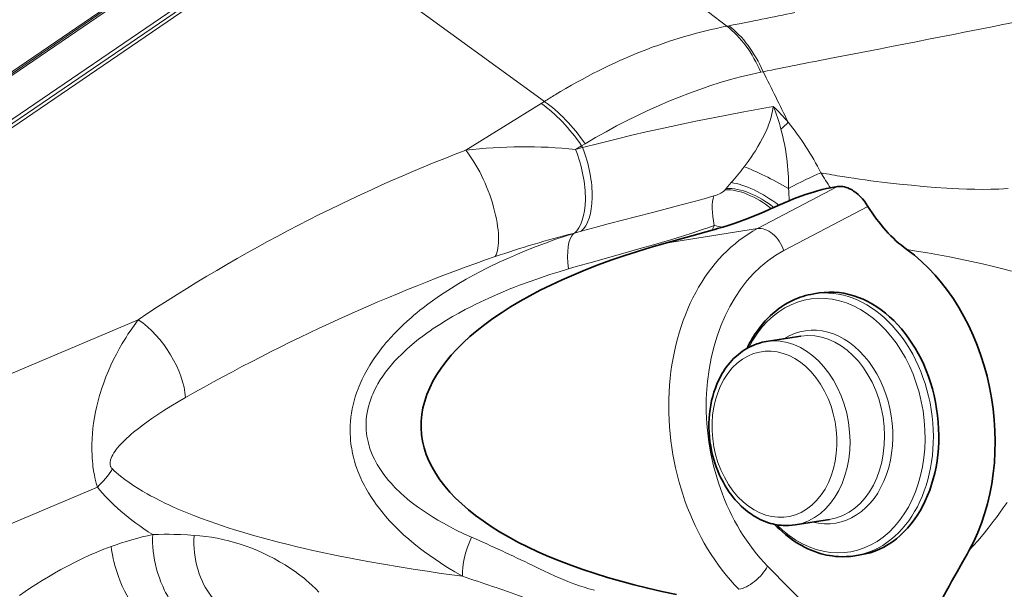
# Model space of a CAD drawing. Extents: x -672 to 7836, y -4841 to 1047.
# Tile 44 of 80: x 4629 to 4666, y -4346 to -4324. Entities that reach past the tile are written whole.
import ezdxf

# ---------------------------------------------------------------- set-up
doc = ezdxf.new("R2010")
doc.units = 0

msp = doc.modelspace()

# ---------------------------------------------------------------- linework, layer by layer
at = {"color": 7, "lineweight": 13}
for p, q in [((4655.796387, -4324.437988), (4646.748535, -4317.516602)), ((4606.002441, -4341.745117), (4638.273438, -4319.708496)), ((4638.342773, -4319.725586), (4606.07666, -4341.759277)), ((4638.424316, -4319.743652), (4606.158203, -4341.777344)), ((4639.708008, -4320.532715), (4607.232422, -4342.709473)), ((4639.805664, -4320.626953), (4607.330078, -4342.803711)), ((4639.893066, -4320.714844), (4607.41748, -4342.891602)), ((4648.913086, -4327.276367), (4639.893066, -4320.714844)), ((4655.796387, -4324.437988), (4655.873535, -4324.42334)), ((4657.073242, -4326.172852), (4657.160645, -4326.154297)), ((4648.798828, -4327.348145), (4648.913086, -4327.276367)), ((4645.947754, -4329.118652), (4648.798828, -4327.348145)), ((4650.452148, -4328.870605), (4650.847168, -4328.639648)), ((4650.093262, -4329.086914), (4650.319824, -4328.94873)), ((4650.093262, -4329.086914), (4650.357422, -4329.018555)), ((4650.319824, -4328.94873), (4650.452148, -4328.870605)), ((4650.357422, -4329.018555), (4650.319824, -4328.94873)), ((4650.357422, -4329.018555), (4650.965332, -4328.859375)), ((4655.773438, -4330.556641), (4655.729004, -4330.608887)), ((4655.773438, -4330.556641), (4655.956543, -4330.338379)), ((4656.95166, -4332.07373), (4659.966797, -4330.489258)), ((4657.945313, -4332.899414), (4661.114746, -4331.233887)), ((4650.305664, -4332.17041), (4650.04541, -4332.243652)), ((4650.865723, -4332.016113), (4650.305664, -4332.17041)), ((4656.95166, -4332.07373), (4653.481934, -4332.618652)), ((4650.015625, -4332.252441), (4650.04541, -4332.243652)), ((4662.582031, -4332.861328), (4662.938477, -4332.918457)), ((4649.827148, -4333.589844), (4649.856934, -4333.581055)), ((4650.115723, -4333.505859), (4649.856934, -4333.581055)), ((4650.675293, -4333.345703), (4650.115723, -4333.505859)), ((4633.603027, -4335.506836), (4615.509766, -4343.181641)), ((4632.06543, -4341.817871), (4621.546875, -4346.279785)), ((4662.70752, -4350.251465), (4657.331543, -4344.800781))]:
    msp.add_line(p, q, dxfattribs=at)
at = {"color": 7, "lineweight": 35}
for p, q in [((4659.699707, -4330.536133), (4659.966797, -4330.489258)), ((4657.753418, -4331.19043), (4658.143555, -4331.023438)), ((4657.470703, -4331.319336), (4657.567871, -4331.273926)), ((4657.567871, -4331.273926), (4657.753418, -4331.19043)), ((4653.481934, -4332.618652), (4655.244629, -4332.130371)), ((4659.067871, -4334.532715), (4659.272949, -4334.500488)), ((4657.279785, -4336.332031), (4658.581543, -4336.127441)), ((4658.365723, -4343.24707), (4659.667969, -4343.042969)), ((4660.619141, -4344.411621), (4660.824707, -4344.379395))]:
    msp.add_line(p, q, dxfattribs=at)
at = {"color": 7, "lineweight": 13}
for points in [[(4650.965332, -4328.859375), (4651.666504, -4328.683594), (4652.214355, -4328.551758), (4652.758301, -4328.42627), (4653.29834, -4328.305664), (4653.700195, -4328.21875), (4654.099609, -4328.133789), (4654.692871, -4328.01123), (4655.279297, -4327.893555), (4655.858398, -4327.780273), (4656.428711, -4327.670898), (4657.54248, -4327.463379)], [(4656.449219, -4329.736816), (4656.597168, -4329.537109), (4656.737305, -4329.336426), (4656.804688, -4329.234863), (4656.870605, -4329.133301), (4656.965332, -4328.978516), (4657.056152, -4328.821777), (4657.142578, -4328.661621), (4657.223145, -4328.498535), (4657.29834, -4328.332031), (4657.333496, -4328.24707), (4657.366699, -4328.161133)], [(4655.303223, -4330.840332), (4655.347656, -4330.826172), (4655.402344, -4330.806152), (4655.45752, -4330.783203), (4655.515137, -4330.755859), (4655.562012, -4330.731934), (4655.602539, -4330.708496), (4655.637207, -4330.686523), (4655.665527, -4330.666504), (4655.708984, -4330.629883), (4655.729004, -4330.608887)], [(4661.853027, -4330.34668), (4662.303711, -4330.39502), (4662.75293, -4330.439941), (4663.200195, -4330.480957), (4663.646973, -4330.51709), (4664.09375, -4330.54834), (4664.317383, -4330.561035), (4664.541992, -4330.571777), (4664.84082, -4330.583008), (4665.142578, -4330.589844), (4665.444336, -4330.591797), (4665.747559, -4330.588379), (4666.052734, -4330.579102), (4666.230469, -4330.570801), (4666.406738, -4330.55957)], [(4655.303223, -4330.840332), (4654.935059, -4330.946777), (4654.566895, -4331.049316), (4654.075195, -4331.181152), (4653.747559, -4331.267578), (4653.091309, -4331.437012), (4652.303711, -4331.638672), (4651.910156, -4331.740234), (4651.321289, -4331.894531), (4650.865723, -4332.016113)], [(4655.317383, -4331.95459), (4655.115234, -4332.027344), (4654.913574, -4332.097168), (4654.513672, -4332.231445), (4654.116211, -4332.358398), (4653.722168, -4332.479492), (4653.330078, -4332.596191), (4652.940918, -4332.708984), (4652.655273, -4332.790527), (4652.088867, -4332.950195), (4651.51709, -4333.109375), (4650.675293, -4333.345703)], [(4650.015625, -4332.252441), (4649.660645, -4332.368164), (4649.307129, -4332.48877), (4648.95459, -4332.615234), (4648.603516, -4332.747559), (4648.253906, -4332.885742), (4647.904785, -4333.030273), (4647.557129, -4333.181641), (4647.211914, -4333.339844), (4646.868652, -4333.504883), (4646.698242, -4333.590332), (4646.528809, -4333.677734), (4646.246094, -4333.828125), (4645.96582, -4333.984375), (4645.687988, -4334.146484), (4645.413086, -4334.314453), (4645.139648, -4334.490234), (4645.004395, -4334.580566), (4644.870117, -4334.672852), (4644.692871, -4334.79834), (4644.51709, -4334.927246), (4644.343262, -4335.060059), (4644.224121, -4335.153809), (4644.105957, -4335.249512), (4643.996094, -4335.341309), (4643.887207, -4335.43457), (4643.739258, -4335.565918), (4643.59375, -4335.699707), (4643.451172, -4335.837402), (4643.277832, -4336.012207), (4643.109863, -4336.192871), (4643.024902, -4336.287598), (4642.941895, -4336.384277), (4642.864746, -4336.476563), (4642.789063, -4336.570313), (4642.66748, -4336.728027), (4642.550293, -4336.88916), (4642.4375, -4337.054199), (4642.330566, -4337.223145), (4642.229004, -4337.395508), (4642.134277, -4337.569336), (4642.045898, -4337.746582), (4641.963867, -4337.927246), (4641.925781, -4338.018555), (4641.88916, -4338.11084), (4641.834961, -4338.259766), (4641.785645, -4338.410645), (4641.741699, -4338.562988), (4641.702637, -4338.716309), (4641.669434, -4338.871094), (4641.64209, -4339.027832), (4641.620117, -4339.18457), (4641.604492, -4339.341797), (4641.594727, -4339.499512), (4641.59082, -4339.656738), (4641.593262, -4339.813477), (4641.599121, -4339.937988), (4641.608887, -4340.0625), (4641.622559, -4340.186035), (4641.634766, -4340.277832), (4641.649414, -4340.369141), (4641.666016, -4340.460938), (4641.68457, -4340.552246), (4641.718262, -4340.697266), (4641.756836, -4340.84082), (4641.799805, -4340.98291), (4641.847656, -4341.122559), (4641.881836, -4341.214844), (4641.91748, -4341.306152), (4641.994629, -4341.485352), (4642.038086, -4341.579102), (4642.083496, -4341.671875), (4642.131348, -4341.765137), (4642.181152, -4341.857422), (4642.284668, -4342.036621), (4642.394043, -4342.211426), (4642.508789, -4342.381348), (4642.575195, -4342.474609), (4642.643066, -4342.566406), (4642.783691, -4342.746582), (4642.929688, -4342.920898), (4643.080078, -4343.090332), (4643.235352, -4343.255371), (4643.32666, -4343.347656), (4643.419434, -4343.438477), (4643.60791, -4343.616211), (4643.800781, -4343.787598), (4643.998047, -4343.953613), (4644.199707, -4344.114258), (4644.393555, -4344.262207), (4644.59082, -4344.405762), (4644.791016, -4344.544922), (4644.993652, -4344.680176), (4645.129883, -4344.768066), (4645.26709, -4344.854004), (4645.544434, -4345.021484), (4645.825195, -4345.182129)], [(4662.938477, -4332.918457), (4663.358398, -4332.989258), (4663.776855, -4333.062988), (4664.192871, -4333.140137), (4664.607422, -4333.22168), (4665.020508, -4333.308105), (4665.432617, -4333.399902), (4665.843262, -4333.498535), (4666.047852, -4333.550293), (4666.251953, -4333.604004), (4666.520996, -4333.678223)], [(4649.827148, -4333.589844), (4649.474121, -4333.696289), (4649.12207, -4333.807617), (4648.770996, -4333.924316), (4648.375488, -4334.0625), (4647.981445, -4334.208496), (4647.785156, -4334.28418), (4647.589844, -4334.361816), (4647.330078, -4334.46875), (4647.071777, -4334.579102), (4646.814941, -4334.693359), (4646.489258, -4334.845215), (4646.327148, -4334.923828), (4646.166016, -4335.004395), (4645.92627, -4335.128906), (4645.687988, -4335.257324), (4645.452637, -4335.390625), (4645.219727, -4335.52832), (4644.971191, -4335.683105), (4644.726074, -4335.844238), (4644.605469, -4335.927246), (4644.485352, -4336.012207), (4644.328125, -4336.12793), (4644.172852, -4336.246582), (4644.020508, -4336.368652), (4643.834473, -4336.525879), (4643.743652, -4336.606445), (4643.653809, -4336.688477), (4643.521973, -4336.814453), (4643.393555, -4336.943359), (4643.269043, -4337.076172), (4643.148926, -4337.211914), (4643.035645, -4337.348633), (4642.927246, -4337.489258), (4642.824219, -4337.632813), (4642.727539, -4337.779785), (4642.636719, -4337.930176), (4642.594238, -4338.006348), (4642.553223, -4338.083496), (4642.479492, -4338.233887), (4642.445313, -4338.311035), (4642.413086, -4338.388672), (4642.383301, -4338.465332), (4642.355469, -4338.54248), (4642.317383, -4338.659668), (4642.28418, -4338.77832), (4642.255859, -4338.897461), (4642.23291, -4339.016602), (4642.213867, -4339.148438), (4642.200684, -4339.280273), (4642.193848, -4339.411621), (4642.193848, -4339.54248), (4642.199707, -4339.672363), (4642.211914, -4339.80127), (4642.226074, -4339.90332), (4642.244141, -4340.004395), (4642.265625, -4340.104492), (4642.283691, -4340.177734), (4642.303711, -4340.25), (4642.326172, -4340.324707), (4642.351074, -4340.398438), (4642.398438, -4340.524902), (4642.451172, -4340.649414), (4642.508789, -4340.770996), (4642.570801, -4340.890625), (4642.615234, -4340.96875), (4642.661133, -4341.045898), (4642.708984, -4341.121582), (4642.758301, -4341.196777), (4642.862305, -4341.342773), (4642.949707, -4341.457031), (4643.041016, -4341.567871), (4643.135254, -4341.67627), (4643.20752, -4341.754883), (4643.280762, -4341.832031), (4643.357422, -4341.90918), (4643.435547, -4341.985352), (4643.517578, -4342.062012), (4643.601074, -4342.137207), (4643.772461, -4342.283203), (4643.94873, -4342.424316), (4644.129395, -4342.560547), (4644.313965, -4342.691406), (4644.502441, -4342.817871), (4644.700684, -4342.943359), (4644.902344, -4343.064941), (4645.106934, -4343.182129), (4645.314453, -4343.294922), (4645.45459, -4343.368164), (4645.595215, -4343.439453), (4645.880371, -4343.577637), (4646.168945, -4343.708984)], [(4633.603027, -4335.506836), (4633.445801, -4335.720703), (4633.29248, -4335.941895), (4633.216309, -4336.056641), (4633.141602, -4336.173828), (4633.069824, -4336.289551), (4632.999023, -4336.407227), (4632.887207, -4336.602539), (4632.778809, -4336.803223), (4632.673828, -4337.009277), (4632.573242, -4337.221191), (4632.477051, -4337.438965), (4632.385742, -4337.661621), (4632.299805, -4337.891113), (4632.219238, -4338.127441), (4632.181152, -4338.248047), (4632.144531, -4338.370605), (4632.089844, -4338.569824), (4632.039551, -4338.773926), (4631.994141, -4338.981934), (4631.954102, -4339.193848), (4631.92041, -4339.410156), (4631.895508, -4339.605469), (4631.875977, -4339.803223), (4631.862305, -4340.003906), (4631.85498, -4340.206055), (4631.854004, -4340.416016), (4631.86084, -4340.625488), (4631.866699, -4340.731934), (4631.875, -4340.838379), (4631.884766, -4340.939941), (4631.896484, -4341.040527), (4631.92041, -4341.205078), (4631.949219, -4341.366211), (4631.983398, -4341.522949), (4632.021973, -4341.673828), (4632.06543, -4341.817871)], [(4635.385254, -4338.443848), (4635.108887, -4338.604492), (4634.835449, -4338.768555), (4634.566406, -4338.9375), (4634.414063, -4339.035645), (4634.263672, -4339.135254), (4634.120605, -4339.23291), (4633.97998, -4339.331543), (4633.791504, -4339.46875), (4633.607422, -4339.608887), (4633.428711, -4339.75293), (4633.336914, -4339.830566), (4633.24707, -4339.90918), (4633.171387, -4339.978516), (4633.098145, -4340.04834), (4632.996094, -4340.149902), (4632.900391, -4340.25293), (4632.811523, -4340.357422), (4632.771484, -4340.408691), (4632.733398, -4340.459961), (4632.686523, -4340.528809), (4632.64502, -4340.597656), (4632.608887, -4340.665527), (4632.580078, -4340.73291), (4632.558105, -4340.79834), (4632.550293, -4340.830078), (4632.544922, -4340.861328), (4632.540039, -4340.916992), (4632.540527, -4340.943359), (4632.542969, -4340.969238), (4632.547363, -4340.994141), (4632.553223, -4341.017578), (4632.561523, -4341.040039), (4632.571289, -4341.061523), (4632.583008, -4341.08252), (4632.596191, -4341.101563), (4632.62793, -4341.137207)], [(4632.62793, -4341.137207), (4632.700684, -4341.205078), (4632.774902, -4341.270996), (4632.854004, -4341.339355), (4632.935059, -4341.405762), (4633.09668, -4341.53125), (4633.263184, -4341.651855), (4633.433105, -4341.767578), (4633.598633, -4341.873535), (4633.76709, -4341.975586), (4633.937988, -4342.074707), (4634.067383, -4342.146484), (4634.19873, -4342.216797), (4634.463379, -4342.352539), (4634.607422, -4342.422363), (4634.752441, -4342.491211), (4634.912598, -4342.564453), (4635.074219, -4342.63623), (4635.385742, -4342.768555), (4635.701172, -4342.895508), (4635.985352, -4343.003906), (4636.271973, -4343.108887), (4636.561035, -4343.209961), (4636.779297, -4343.283203), (4636.998047, -4343.35498), (4637.225586, -4343.427246), (4637.454102, -4343.497559), (4637.913086, -4343.633301), (4638.375, -4343.762207), (4638.839844, -4343.885254), (4639.307617, -4344.00293), (4639.59082, -4344.071289), (4639.875, -4344.137695), (4640.180664, -4344.207031), (4640.486816, -4344.274414), (4641.082031, -4344.399902), (4641.666992, -4344.516113), (4642.255371, -4344.626465), (4642.845703, -4344.731445), (4643.438477, -4344.831055), (4643.966797, -4344.915527), (4644.496582, -4344.996094), (4645.027344, -4345.073242), (4645.425781, -4345.128906), (4645.825195, -4345.182129)], [(4666.35791, -4342.407227), (4666.216309, -4342.607422), (4666.070313, -4342.809082), (4665.95459, -4342.966309), (4665.835938, -4343.123535), (4665.649414, -4343.364258), (4665.456055, -4343.604492), (4665.255371, -4343.843262), (4665.097168, -4344.024414), (4664.935059, -4344.203125)], [(4635.071777, -4346.413574), (4635.029297, -4346.368652), (4634.987793, -4346.321777), (4634.907715, -4346.222656), (4634.831543, -4346.117188), (4634.758789, -4346.006836), (4634.717285, -4345.938477), (4634.676758, -4345.868164), (4634.635742, -4345.79248), (4634.59668, -4345.71582), (4634.524414, -4345.562012), (4634.458008, -4345.404297), (4634.397949, -4345.243164), (4634.34375, -4345.078613), (4634.295898, -4344.912109), (4634.254395, -4344.744141), (4634.21875, -4344.574707), (4634.189941, -4344.404297), (4634.167969, -4344.233887), (4634.153809, -4344.07666), (4634.145996, -4343.92041), (4634.144531, -4343.765137), (4634.150391, -4343.612305)], [(4635.710938, -4343.649414), (4635.456055, -4343.626953), (4635.19873, -4343.612305), (4634.939941, -4343.604004), (4634.762207, -4343.601563), (4634.583984, -4343.602051), (4634.367676, -4343.605957), (4634.150391, -4343.612305)], [(4636.711914, -4346.289551), (4636.646973, -4346.237793), (4636.583496, -4346.182617), (4636.521973, -4346.124023), (4636.477539, -4346.078125), (4636.434082, -4346.030273), (4636.351074, -4345.930664), (4636.272461, -4345.824707), (4636.19873, -4345.713867), (4636.129395, -4345.597168), (4636.064941, -4345.476074), (4636.006348, -4345.351074), (4635.952148, -4345.222656), (4635.903809, -4345.091797), (4635.860352, -4344.958496), (4635.836914, -4344.876953), (4635.81543, -4344.79541), (4635.777832, -4344.629883), (4635.748047, -4344.462402), (4635.725586, -4344.293457), (4635.711426, -4344.132813), (4635.70459, -4343.971191), (4635.704102, -4343.810059), (4635.710938, -4343.649414)], [(4640.415527, -4345.77832), (4640.29248, -4345.652344), (4640.165039, -4345.530762), (4640.03418, -4345.413086), (4639.950684, -4345.341797), (4639.866211, -4345.271973), (4639.693848, -4345.136719), (4639.518066, -4345.007813), (4639.338379, -4344.884766), (4639.137695, -4344.755859), (4638.933594, -4344.634277), (4638.727051, -4344.519043), (4638.518555, -4344.411133), (4638.307617, -4344.30957), (4638.095215, -4344.214844), (4637.880859, -4344.126953), (4637.665527, -4344.045898), (4637.44873, -4343.972168), (4637.230469, -4343.904785), (4637.010742, -4343.845215), (4636.789063, -4343.79248), (4636.577148, -4343.749512), (4636.36377, -4343.713379), (4636.147949, -4343.68457), (4635.930664, -4343.663574), (4635.710938, -4343.649414)], [(4632.582031, -4344.0625), (4632.311035, -4344.165039), (4632.039551, -4344.274902), (4631.768066, -4344.39209), (4631.49707, -4344.516113), (4631.226563, -4344.646484), (4630.956543, -4344.78418), (4630.6875, -4344.928223), (4630.450195, -4345.061035), (4630.213867, -4345.19873), (4629.979004, -4345.341309), (4629.745117, -4345.488281), (4629.538574, -4345.623047), (4629.333008, -4345.76123), (4629.128906, -4345.902832)], [(4633.780273, -4346.800781), (4633.704102, -4346.714355), (4633.629883, -4346.623535), (4633.557617, -4346.528809), (4633.504883, -4346.455566), (4633.453125, -4346.380371), (4633.353027, -4346.225098), (4633.257813, -4346.064453), (4633.16748, -4345.898926), (4633.082031, -4345.729004), (4633.002441, -4345.555664), (4632.924805, -4345.37207), (4632.853516, -4345.186523), (4632.789063, -4344.999023), (4632.731934, -4344.810547), (4632.681641, -4344.621582), (4632.659668, -4344.527344), (4632.639648, -4344.433594), (4632.616211, -4344.308594), (4632.597168, -4344.18457), (4632.582031, -4344.0625)], [(4648.456055, -4344.770508), (4648.756348, -4344.916992), (4648.896484, -4344.984375), (4649.105469, -4345.08252), (4649.318359, -4345.179199), (4649.530762, -4345.271484), (4649.793457, -4345.379395), (4649.925293, -4345.430176), (4650.057129, -4345.479004), (4650.233398, -4345.540527), (4650.410156, -4345.598145), (4650.587891, -4345.651855), (4650.800781, -4345.709961)]]:
    msp.add_lwpolyline(points, dxfattribs=at)
at = {"color": 7, "lineweight": 35}
for points in [[(4659.699707, -4330.536133), (4659.550781, -4330.56543), (4659.388184, -4330.603027), (4659.21582, -4330.648438), (4659.096191, -4330.682617), (4658.974121, -4330.719727), (4658.727539, -4330.800293), (4658.48291, -4330.888184), (4658.310059, -4330.955078), (4658.143555, -4331.023438)], [(4660.226563, -4330.499023), (4660.291504, -4330.516602), (4660.356934, -4330.539551), (4660.422363, -4330.567871), (4660.487793, -4330.601563), (4660.53125, -4330.626953), (4660.574707, -4330.654297), (4660.660156, -4330.71582), (4660.744141, -4330.785156), (4660.825684, -4330.862305), (4660.903809, -4330.946289), (4660.978516, -4331.036621), (4661.048828, -4331.131836), (4661.114746, -4331.233887)], [(4655.640625, -4332.014648), (4655.875488, -4331.939941), (4656.113281, -4331.86084), (4656.352539, -4331.776367), (4656.580078, -4331.692383), (4656.797852, -4331.60791), (4657.09375, -4331.487305), (4657.362305, -4331.369629), (4657.470703, -4331.319336)], [(4659.067871, -4334.532715), (4658.961914, -4334.55127), (4658.856934, -4334.574219), (4658.757324, -4334.599609), (4658.658203, -4334.628418), (4658.55957, -4334.661133), (4658.467285, -4334.694824), (4658.345703, -4334.745605), (4658.220703, -4334.803711), (4658.098633, -4334.867676), (4657.979004, -4334.9375), (4657.861816, -4335.013184), (4657.74707, -4335.09375), (4657.635742, -4335.180176), (4657.526855, -4335.271484), (4657.425781, -4335.364258), (4657.338379, -4335.450195), (4657.245117, -4335.54834), (4657.133301, -4335.67627), (4657.032227, -4335.802246), (4656.943848, -4335.921875), (4656.858887, -4336.045898), (4656.777832, -4336.173828), (4656.695313, -4336.31543), (4656.652344, -4336.393555), (4656.602539, -4336.490234), (4656.554199, -4336.588867)], [(4657.279785, -4336.332031), (4657.205078, -4336.345215), (4657.130859, -4336.36084), (4657.05957, -4336.378906), (4656.98877, -4336.399414), (4656.918945, -4336.422363), (4656.808105, -4336.464355), (4656.722168, -4336.501953), (4656.634277, -4336.544922), (4656.547852, -4336.592285), (4656.463379, -4336.643555), (4656.382324, -4336.697754), (4656.303711, -4336.754883), (4656.227539, -4336.81543), (4656.15332, -4336.878906), (4656.050781, -4336.976074), (4655.986816, -4337.04248), (4655.914063, -4337.124512), (4655.84375, -4337.209473), (4655.781738, -4337.291016), (4655.722168, -4337.375488), (4655.665039, -4337.462402), (4655.61084, -4337.552246), (4655.538574, -4337.683105), (4655.477539, -4337.806152), (4655.420898, -4337.933105), (4655.361328, -4338.083984), (4655.308105, -4338.239258), (4655.26123, -4338.398438), (4655.221191, -4338.560547), (4655.1875, -4338.725586), (4655.162598, -4338.877441), (4655.149902, -4338.974609), (4655.13916, -4339.072266), (4655.126465, -4339.233398), (4655.119629, -4339.405762), (4655.119629, -4339.579102), (4655.125977, -4339.75293), (4655.13916, -4339.926758), (4655.158691, -4340.100098), (4655.185059, -4340.272461), (4655.218262, -4340.443848), (4655.257324, -4340.61377), (4655.303223, -4340.781738), (4655.35498, -4340.947266), (4655.393066, -4341.055664), (4655.450684, -4341.205566), (4655.509277, -4341.342285), (4655.571777, -4341.476563), (4655.649414, -4341.626953), (4655.732422, -4341.773438), (4655.791016, -4341.868164)], [(4655.791016, -4341.868164), (4655.883301, -4342.006348), (4655.980469, -4342.138672), (4656.047852, -4342.224121), (4656.107422, -4342.294922), (4656.168457, -4342.36377), (4656.230957, -4342.430664), (4656.338867, -4342.538086), (4656.416504, -4342.609375), (4656.495605, -4342.677246), (4656.57666, -4342.742188), (4656.659668, -4342.803711), (4656.722656, -4342.847656), (4656.787109, -4342.889648), (4656.852051, -4342.929688), (4656.961426, -4342.991699), (4657.050781, -4343.037109), (4657.141602, -4343.078613), (4657.23291, -4343.116699), (4657.325684, -4343.150391), (4657.445801, -4343.188477), (4657.521973, -4343.208496), (4657.598145, -4343.225586), (4657.674805, -4343.240723), (4657.751465, -4343.252441), (4657.836426, -4343.262695), (4657.920898, -4343.269043), (4658.02832, -4343.272461), (4658.135742, -4343.270508), (4658.250977, -4343.262207), (4658.365723, -4343.24707)], [(4657.597168, -4343.226074), (4657.694336, -4343.326172), (4657.780273, -4343.409668), (4657.88916, -4343.510254), (4658.001953, -4343.606934), (4658.117188, -4343.699219), (4658.234863, -4343.786621), (4658.375977, -4343.883301), (4658.519043, -4343.972168), (4658.615723, -4344.027832), (4658.723633, -4344.085449), (4658.850098, -4344.146484), (4658.978027, -4344.202637), (4659.106934, -4344.25293), (4659.237305, -4344.297852), (4659.350098, -4344.331543), (4659.453613, -4344.358887), (4659.557617, -4344.382324), (4659.662109, -4344.402344), (4659.766602, -4344.418945), (4659.886719, -4344.432617), (4660.006836, -4344.441895), (4660.15332, -4344.446777), (4660.299805, -4344.443848), (4660.379883, -4344.438965), (4660.459961, -4344.432129), (4660.540039, -4344.422852), (4660.619141, -4344.411621)], [(4663.224609, -4347.920898), (4663.269043, -4347.724121), (4663.319336, -4347.531738), (4663.375, -4347.344238), (4663.43457, -4347.160645), (4663.507324, -4346.958496), (4663.583984, -4346.761719), (4663.665039, -4346.568359), (4663.727051, -4346.429688), (4663.790527, -4346.29248), (4663.859375, -4346.149902), (4663.929688, -4346.008789), (4664.072266, -4345.73584), (4664.17041, -4345.556152), (4664.27002, -4345.376953), (4664.475098, -4345.016113), (4664.685059, -4344.649902), (4664.851563, -4344.354004), (4664.935059, -4344.203125)]]:
    msp.add_lwpolyline(points, dxfattribs=at)
at = {"color": 7, "lineweight": 13}
for centre, radius, start, end in [((4479.608398, -3390.721436), 952.119067, 280.900645, 281.817844), ((4598.124023, -4029.15918), 300.85843, 281.066509, 281.549028), ((4718.108887, -4628.528809), 308.456074, 100.922848, 101.396098), ((4546.222168, -4382.230469), 124.305761, 25.833715, 26.815244), ((4661.889648, -4347.866699), 24.338338, 121.093913, 122.220197), ((4654.54541, -4327.074219), 3.022782, 338.926353, 352.599202), ((4652.709473, -4332.561523), 7.025274, 39.821639, 46.527778), ((4651.515137, -4329.997559), 6.538845, 14.859107, 22.80063), ((4652.310059, -4322.265625), 8.196901, 312.380409, 314.989443), ((4649.746094, -4334.819824), 10.749551, 26.820701, 38.952337), ((4649.538574, -4330.523926), 8.584623, 359.787743, 14.871856), ((4648.153809, -4347.258301), 18.274051, 83.908198, 96.93358), ((4645.944336, -4321.616211), 13.278397, 318.938545, 322.294463), ((4701.043945, -4303.896484), 49.183474, 212.01331, 212.795135), ((4666.058105, -4292.903809), 37.669391, 259.727065, 260.993601), ((4667.728027, -4282.507324), 48.199069, 260.967605, 262.998623), ((4646.669434, -4331.278809), 11.477027, 1.274849, 3.612209), ((4651.903809, -4330.645508), 3.655816, 336.042744, 339.019185), ((4656.453125, -4326.733887), 5.34285, 257.727117, 261.252458), ((4659.06543, -4368.225098), 37.093181, 104.121309, 108.87883), ((4629.762207, -4339.34082), 3.382497, 312.915391, 327.917515), ((4636.423828, -4354.475098), 11.098737, 101.820765, 110.250031), ((4621.342285, -4400.276367), 61.774782, 63.965329, 66.304164), ((4586.258301, -4523.634277), 188.130895, 70.813755, 71.541123)]:
    msp.add_arc(centre, radius, start, end, dxfattribs=at)
at = {"color": 7, "lineweight": 35}
for centre, radius, start, end in [((4660.070801, -4331.141113), 0.660307, 76.37202, 99.079598), ((4651.186523, -4317.511719), 15.17134, 285.514642, 287.071864)]:
    msp.add_arc(centre, radius, start, end, dxfattribs=at)
at = {"color": 7, "lineweight": 13}
for centre, major_axis, ratio, start_param, end_param in [((4650.767578, -4356.880859), (-11.98584, -31.945312), 0.584182, 3.483776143, 3.777787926), ((4654.751953, -4327.861328), (0.745117, -3.930176), 0.681661, 1.88251209, 2.485233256), ((4654.829102, -4327.84668), (0.768066, -3.925781), 0.685585, 1.878995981, 2.481254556), ((4643.986328, -4417.505371), (-19.119141, -91.382812), 0.381913, 3.307651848, 3.469478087), ((4648.960938, -4330.250977), (2.13916, -3.379883), 0.501649, 1.663140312, 2.258584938), ((4648.84668, -4330.322754), (2.110352, -3.397949), 0.496422, 1.668386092, 2.262794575), ((4642.576172, -4340.317383), (20.803223, 11.368164), 0.369915, 1.211815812, 1.807854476), ((4645.977539, -4330.978027), (0.885742, -2.337891), 0.353157, 0.291237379, 2.345777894), ((4649.17334, -4329.946777), (0.657227, -2.412109), 0.458251, 0.209141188, 1.808164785), ((4649.435547, -4329.875977), (0.647949, -2.414551), 0.457975, 0.216481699, 1.808581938), ((4657.697266, -4330.573242), (1.762207, -0.945801), 0.110531, 1.386136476, 2.415060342), ((4658.443359, -4330.541992), (1.33252, 0.688477), 0.091651, 0.786279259, 1.765501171), ((4656.72998, -4332.08252), (1.591309, -1.211426), 0.528934, 1.507121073, 2.5766046), ((4656.797852, -4331.990723), (1.628418, -1.161621), 0.518233, 1.465236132, 2.555891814), ((4657.062012, -4331.610352), (1.655762, -1.121582), 0.373223, 1.401484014, 2.522022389), ((4656.203613, -4332.455078), (0.68457, -1.879395), 0.358668, 3.562796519, 4.315316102), ((4659.583496, -4339.513184), (1.241211, -7.90332), 0.739997, 3.388284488, 5.48267959), ((4657.280762, -4333.003418), (-0.465332, 0.885254), 0.652247, 4.493970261, 6.064766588), ((4650.713379, -4334.090332), (0.563965, -1.918945), 0.380896, 3.341702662, 4.338793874), ((4660.248047, -4339.408691), (1.086426, -6.915039), 0.739997, 3.388284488, 5.48267959), ((4642.608398, -4342.148438), (19.691406, 9.495117), 0.303885, 1.1995414, 1.796729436), ((4659.662598, -4339.500488), (0.749023, -4.768555), 0.739997, 5.489825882, 10.218369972), ((4659.843262, -4339.472168), (0.775879, -4.939453), 0.739997, 6.283164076, 9.424756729), ((4633.633301, -4337.366211), (1.38916, -2.078613), 0.516667, 0.726037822, 2.245857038), ((4659.305176, -4339.556641), (0.569824, -3.628906), 0.739997, 5.975233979, 9.733179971), ((4657.822754, -4339.789551), (0.542969, -3.45752), 0.739997, 6.283164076, 9.424756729), ((4659.124512, -4339.584961), (0.542969, -3.45752), 0.739997, 6.283164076, 9.424756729), ((4657.590332, -4339.826172), (0.48877, -3.111816), 0.739997, 5.244478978, 11.527664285), ((4673.696289, -4338.803223), (42.399902, 1.056641), 0.253978, 3.326109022, 3.504298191), ((4647.055176, -4344.209473), (-0.810059, -1.828613), 0.507107, 4.663149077, 5.47906935), ((4656.66748, -4344.905273), (-0.711914, -0.702148), 0.468368, 0.578026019, 2.148822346)]:
    msp.add_ellipse(centre, major_axis=major_axis, ratio=ratio, start_param=start_param, end_param=end_param, dxfattribs=at)
at = {"color": 7, "lineweight": 35}
for centre, major_axis, ratio, start_param, end_param in [((4664.256348, -4328.265137), (1.169922, -5.277832), 0.752567, 5.135202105, 5.580340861), ((4663.608887, -4338.880859), (19.340332, 0.727539), 0.398955, 2.106804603, 4.170977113), ((4660.248047, -4339.408691), (1.175781, -7.486816), 0.739997, 0.765595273, 2.507680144), ((4660.048828, -4339.439941), (0.775879, -4.939453), 0.739997, 6.283164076, 9.424756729)]:
    msp.add_ellipse(centre, major_axis=major_axis, ratio=ratio, start_param=start_param, end_param=end_param, dxfattribs=at)

doc.saveas('drawing.dxf')
